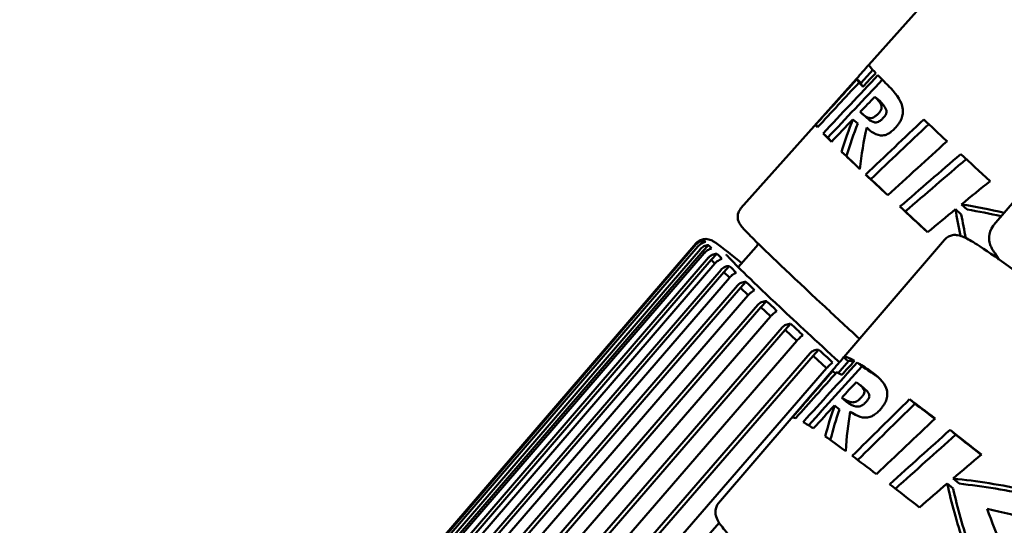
# Model space of a CAD drawing. Header units: millimetres. Extents: x 0 to 6049, y -120 to 1682.
# Tile 9 of 256: x 630.59 to 646.47, y 390.55 to 398.71. Entities that reach past the tile are written whole.
import ezdxf

# ---------------------------------------------------------------- set-up
doc = ezdxf.new("R2010")
doc.units = ezdxf.units.MM
doc.header["$LTSCALE"] = 2
doc.layers.add('Sichtbar (ISO)', color=7, linetype='Continuous', lineweight=50)

msp = doc.modelspace()

# ---------------------------------------------------------------- linework, layer by layer
at = {"layer": 'Sichtbar (ISO)'}
for p, q in [((645.947, 399.843), (644.286, 397.979)), ((644.347, 397.897), (644.159, 397.686)), ((644.084, 397.753), (642.221, 395.663)), ((644.086, 397.753), (644.16, 397.687)), ((644.088, 397.74), (644.162, 397.674)), ((644.126, 397.692), (644.194, 397.631)), ((644.383, 397.464), (644.46, 397.395)), ((644.029, 397.098), (644.107, 397.029)), ((644.253, 397.122), (644.176, 397.191)), ((643.428, 397.01), (643.464, 396.977)), ((644.251, 396.964), (644.303, 396.918)), ((646.3, 395.394), (647.733, 397.065)), ((643.547, 396.872), (643.623, 396.805)), ((643.846, 396.577), (643.924, 396.507)), ((644.234, 396.207), (644.316, 396.134)), ((644.786, 395.69), (644.874, 395.612)), ((645.78, 395.727), (645.874, 395.643)), ((645.683, 395.648), (645.777, 395.565)), ((630.587, 382.421), (641.495, 395.097)), ((641.502, 395.082), (630.594, 382.407)), ((630.62, 382.373), (641.529, 395.049)), ((641.628, 395.148), (641.576, 395.09)), ((641.696, 395.069), (641.608, 394.971)), ((642.469, 395.039), (642.179, 394.713)), ((645.505, 395.157), (643.88, 393.262)), ((641.608, 394.971), (630.639, 382.229)), ((641.567, 395.006), (630.657, 382.332)), ((630.72, 382.266), (641.63, 394.94)), ((641.701, 394.869), (630.787, 382.199)), ((641.608, 394.971), (641.634, 394.944)), ((641.831, 394.93), (641.744, 394.832)), ((646.384, 394.839), (646.317, 394.938)), ((641.744, 394.832), (630.771, 382.093)), ((630.886, 382.101), (641.8, 394.771)), ((641.744, 394.832), (641.803, 394.774)), ((642.033, 394.732), (641.946, 394.634)), ((641.946, 394.634), (630.968, 381.9)), ((641.901, 394.672), (630.983, 382.007)), ((641.946, 394.634), (642.038, 394.546)), ((631.117, 381.878), (642.035, 394.543)), ((642.167, 394.418), (631.242, 381.758)), ((642.301, 394.476), (642.214, 394.378)), ((642.214, 394.378), (631.23, 381.65)), ((631.411, 381.599), (642.335, 394.258)), ((642.214, 394.378), (642.338, 394.261)), ((642.496, 394.107), (631.565, 381.454)), ((642.632, 394.164), (642.545, 394.066)), ((642.545, 394.066), (631.553, 381.345)), ((631.766, 381.266), (642.698, 393.918)), ((642.545, 394.066), (642.701, 393.921)), ((643.024, 393.798), (642.937, 393.7)), ((642.937, 393.7), (631.937, 380.987)), ((642.888, 393.742), (631.947, 381.098)), ((642.937, 393.7), (643.124, 393.527)), ((632.181, 380.881), (643.122, 393.525)), ((643.388, 393.283), (632.378, 380.579)), ((643.338, 393.325), (632.387, 380.69)), ((643.475, 393.381), (643.388, 393.283)), ((643.388, 393.283), (643.604, 393.084)), ((643.956, 393.197), (643.792, 393.006)), ((643.879, 393.26), (643.954, 393.195)), ((644.098, 393.176), (644.175, 393.109)), ((641.283, 390.406), (643.602, 393.082)), ((643.683, 393.032), (641.862, 390.907)), ((643.703, 393.038), (643.748, 392.999)), ((644.228, 392.742), (644.149, 392.81)), ((643.733, 392.484), (643.812, 392.416)), ((643.927, 392.54), (643.849, 392.608)), ((644.944, 392.583), (645.028, 392.511)), ((645.595, 392.087), (645.686, 392.009)), ((645.549, 391.222), (645.644, 391.14)), ((645.644, 391.303), (645.74, 391.221)), ((641.873, 390.589), (641.615, 390.292))]:
    msp.add_line(p, q, dxfattribs=at)
for centre, major_axis, ratio, start_param, end_param in [((654.177, 389.162), (-9.891, 8.817), 0.012497, 0, 0.161442), ((903.082, 162.147), (-247.919, 247.246), 0.97838, 0.046934, 0.049808), ((1018.857, 42.976), (-360.464, 369.024), 0.985628, 0.039157, 0.04169), ((1015.726, 45.778), (-357.457, 365.947), 0.985628, 0.038928, 0.041469), ((653.975, 388.936), (-9.891, 8.817), 0.012497, 6.271385, 6.323635), ((654.177, 389.162), (-9.891, 8.817), 0.012497, 0.182937, 0.266338), ((896.651, 162.3), (-244.443, 243.786), 0.97838, 0.034498, 0.037413), ((653.975, 388.936), (-9.891, 8.817), 0.012497, 0.104081, 0.156847), ((901.173, 163.849), (-246.036, 245.369), 0.97838, 0.046857, 0.046887), ((653.975, 388.936), (-9.816, 8.75), 0.012497, 0, 0.040847), ((655.16, 390.266), (-10.023, 8.667), 0.68649, 0.234363, 0.292944), ((855.772, 174.475), (-216.017, 217.374), 0.98128, 6.258108, 6.262403), ((654.177, 389.162), (9.891, -8.817), 0.012497, 3.579181, 3.663267), ((653.318, 388.199), (-9.891, 8.817), 0.012497, 0.025684, 0.089243), ((655.16, 390.266), (-9.947, 8.602), 0.68649, 0.236358, 0.295424), ((655.877, 390.141), (-10.575, 8.978), 0.578537, 0.293571, 0.370254), ((853.074, 176.99), (-213.343, 214.686), 0.98128, 6.257314, 6.261653), ((653.318, 388.199), (-9.891, 8.817), 0.012497, 0.167268, 0.238503), ((653.318, 388.199), (-9.816, 8.75), 0.012497, 0.168645, 0.204979), ((827.493, 196.964), (-190.466, 191.69), 0.98128, 6.238875, 6.243754), ((653.318, 388.199), (-9.891, 8.817), 0.012497, 0.303273, 0.392974), ((653.318, 388.199), (-9.816, 8.75), 0.012497, 0.305753, 0.373701), ((631.343, 363.546), (41.578, 46.891), 0.21141, 0.992494, 1.016809), ((631.343, 363.546), (41.264, 46.537), 0.21141, 0.987573, 1.012104), ((654.177, 389.162), (9.891, -8.817), 0.012497, 3.70751, 3.792298), ((653.318, 388.199), (-9.891, 8.817), 0.012497, 0.417906, 0.501112), ((653.318, 388.199), (9.816, -8.75), 0.012497, 3.562986, 3.628683), ((748.044, 271.968), (-114.057, 113.04), 0.975763, 6.177656, 6.181445), ((653.318, 388.199), (-9.891, 8.817), 0.012497, 0.541602, 0.624925), ((651.173, 385.792), (-9.825, 8.89), 0.476668, 5.574775, 5.647856), ((653.318, 388.199), (9.816, -8.75), 0.012497, 3.6879, 3.755941), ((751.167, 268.191), (-117.539, 116.49), 0.975763, 6.182219, 6.185834), ((656.827, 392.135), (-9.986, 8.71), 0.599184, 0.629953, 0.672911), ((656.827, 392.135), (-9.911, 8.644), 0.599184, 0.635726, 0.674179), ((651.173, 385.792), (-9.751, 8.823), 0.476668, 5.583467, 5.642054), ((641.575, 395.111), (-0.0524, -0.0561), 0.14356, 3.310391, 3.566956), ((641.59, 395.079), (0.0239, 0.0753), 0.813344, 5.511909, 6.046908), ((641.673, 394.987), (-0.097, 0.108), 0.519718, 4.502444, 5.037443), ((641.824, 394.834), (-0.157, 0.157), 0.341647, 4.464939, 4.999938), ((642.041, 394.623), (-0.213, 0.206), 0.255502, 4.455296, 4.990121), ((642.323, 394.354), (-0.268, 0.254), 0.205001, 4.451168, 4.986167), ((642.668, 394.03), (-0.322, 0.301), 0.172172, 4.44909, 4.984089), ((643.074, 393.652), (-0.372, 0.346), 0.149279, 4.447874, 4.982873), ((643.538, 393.224), (-0.421, 0.388), 0.132555, 4.447099, 4.982098), ((653.941, 384.639), (-10.06, 8.623), 0.031426, 6.121626, 6.29034), ((1025.444, 45.798), (-359.147, 370.305), 0.992079, 0.062368, 0.064901), ((653.941, 384.639), (-9.984, 8.558), 0.031426, 6.178653, 6.283185), ((653.941, 384.639), (-10.06, 8.623), 0.031426, 6.01673, 6.100131), ((907.318, 162.629), (-249.237, 245.917), 0.986505, 0.061235, 0.064109), ((900.885, 162.656), (-245.742, 242.477), 0.986505, 0.048802, 0.051717), ((1022.258, 48.537), (-356.152, 367.218), 0.992079, 0.062126, 0.064647), ((653.743, 384.409), (-10.06, 8.623), 0.031426, 6.242619, 6.283185), ((653.743, 384.409), (-10.06, 8.623), 0.031426, 6.126221, 6.178987), ((653.941, 384.639), (-9.984, 8.558), 0.031426, 6.014558, 6.098631), ((654.902, 385.761), (-10.175, 8.488), 0.642302, 0.236201, 0.294782), ((859.797, 174.059), (-216.594, 216.799), 0.988777, 6.275098, 6.279393), ((857.051, 176.521), (-213.913, 214.118), 0.988777, 6.274296, 6.278619), ((653.941, 384.639), (10.06, -8.623), 0.031426, 2.619801, 2.703887), ((653.941, 384.639), (-9.984, 8.558), 0.031426, 5.774882, 5.841809), ((654.902, 385.761), (-10.099, 8.424), 0.642302, 0.238196, 0.296062), ((655.615, 385.642), (-10.723, 8.8), 0.535239, 0.296168, 0.372851), ((653.101, 383.66), (-10.06, 8.623), 0.031426, 6.193825, 6.257384), ((653.101, 383.66), (-10.06, 8.623), 0.031426, 6.044565, 6.1158), ((831.094, 196.003), (-190.971, 191.187), 0.988777, 6.255887, 6.260766), ((631.618, 358.596), (41.025, 48.109), 0.209552, 0.992623, 1.016938), ((631.618, 358.596), (40.715, 47.746), 0.209552, 0.987657, 1.01212), ((653.941, 384.639), (10.06, -8.623), 0.031426, 2.49077, 2.575559), ((653.941, 384.639), (-9.984, 8.558), 0.031426, 5.642524, 5.712186), ((653.101, 383.66), (-10.06, 8.623), 0.031426, 5.890094, 5.979795), ((750.203, 269.45), (-114.857, 112.227), 0.984419, 6.190195, 6.193984), ((653.101, 383.66), (-10.06, 8.623), 0.031426, 5.781956, 5.865162), ((653.101, 383.66), (-10.06, 8.623), 0.031426, 5.658143, 5.741466), ((753.396, 265.731), (-118.365, 115.652), 0.984419, 6.194755, 6.198371), ((656.531, 387.662), (-10.145, 8.523), 0.555025, 0.631046, 0.728115), ((651.004, 381.213), (-9.992, 8.702), 0.520386, 5.528503, 5.648256), ((651.004, 381.213), (-9.917, 8.636), 0.520386, 5.521096, 5.642453), ((656.531, 387.662), (-10.069, 8.459), 0.555025, 0.636819, 0.734332), ((650.89, 381.08), (-10, 8.693), 0.486354, 5.407559, 5.559921), ((656.664, 387.816), (-10.133, 8.537), 0.508341, 0.722327, 0.855474)]:
    msp.add_ellipse(centre, major_axis=major_axis, ratio=ratio, start_param=start_param, end_param=end_param, dxfattribs=at)
for points in [[(644.285, 397.978), (644.219, 397.903), (644.152, 397.828), (644.086, 397.753)], [(644.188, 397.625), (644.258, 397.698), (644.327, 397.771), (644.397, 397.844)], [(644.146, 397.219), (644.225, 397.301), (644.304, 397.382), (644.383, 397.464)], [(643.681, 396.737), (643.797, 396.857), (643.913, 396.978), (644.029, 397.098)], [(643.879, 393.26), (643.815, 393.185), (643.751, 393.11), (643.687, 393.035)], [(643.849, 392.976), (643.918, 393.051), (643.986, 393.126), (644.055, 393.201)], [(644.386, 392.973), (644.404, 392.961), (644.423, 392.948), (644.44, 392.934)], [(643.849, 392.608), (643.926, 392.692), (644.004, 392.775), (644.082, 392.859)], [(643.39, 392.114), (643.505, 392.237), (643.619, 392.36), (643.733, 392.484)]]:
    msp.add_open_spline(points, degree=3, dxfattribs=at)
for points, knots in [([(644.605, 397.635), (644.709, 397.534), (644.795, 397.419), (644.835, 397.272), (644.836, 397.236), (644.833, 397.183), (644.828, 397.156), (644.808, 397.097), (644.796, 397.074), (644.778, 397.044), (644.769, 397.03), (644.747, 397), (644.734, 396.984), (644.72, 396.969)], [-0.05363854, -0.05363854, -0.05363854, -0.05363854, -0.03286773, -0.03286773, -0.0246851, -0.0246851, -0.01783024, -0.01783024, -0.01136734, -0.01136734, -0.00622476, -0.00622476, -0.000001, -0.000001, -0.000001, -0.000001]), ([(644.383, 397.464), (644.426, 397.422), (644.467, 397.377), (644.489, 397.317), (644.491, 397.303), (644.491, 397.286), (644.491, 397.277), (644.486, 397.261), (644.483, 397.253), (644.475, 397.238), (644.47, 397.23), (644.46, 397.216), (644.455, 397.21), (644.443, 397.196), (644.436, 397.189), (644.429, 397.182)], [-0.03761334, -0.03761334, -0.03761334, -0.03761334, -0.02304569, -0.02304569, -0.01725743, -0.01725743, -0.01192571, -0.01192571, -0.00855255, -0.00855255, -0.00546278, -0.00546278, -0.00298781, -0.00298781, -0.000001, -0.000001, -0.000001, -0.000001]), ([(644.508, 397.112), (644.515, 397.118), (644.521, 397.126), (644.533, 397.139), (644.539, 397.146), (644.549, 397.16), (644.554, 397.168), (644.562, 397.183), (644.565, 397.19), (644.569, 397.207), (644.57, 397.216), (644.569, 397.233), (644.568, 397.247), (644.545, 397.307), (644.503, 397.353), (644.46, 397.395)], [0.000001, 0.000001, 0.000001, 0.000001, 0.00298797, 0.00298797, 0.00546253, 0.00546253, 0.00855124, 0.00855124, 0.01192176, 0.01192176, 0.01725506, 0.01725506, 0.02301993, 0.02301993, 0.03749705, 0.03749705, 0.03749705, 0.03749705]), ([(644.429, 397.182), (644.416, 397.169), (644.403, 397.157), (644.379, 397.139), (644.37, 397.133), (644.348, 397.123), (644.336, 397.12), (644.313, 397.117), (644.296, 397.118), (644.233, 397.14), (644.188, 397.178), (644.146, 397.219)], [-0.1721637, -0.1721637, -0.1721637, -0.1721637, -0.1505464, -0.1505464, -0.1327991, -0.1327991, -0.106488, -0.106488, -0.0720865, -0.0720865, -0.000001, -0.000001, -0.000001, -0.000001]), ([(644.253, 397.122), (644.287, 397.092), (644.321, 397.067), (644.376, 397.048), (644.394, 397.048), (644.415, 397.05), (644.426, 397.052), (644.448, 397.063), (644.458, 397.069), (644.481, 397.087), (644.494, 397.098), (644.508, 397.112)], [0.0168917, 0.0168917, 0.0168917, 0.0168917, 0.0722214, 0.0722214, 0.1103366, 0.1103366, 0.1471154, 0.1471154, 0.1719167, 0.1719167, 0.2021572, 0.2021572, 0.2021572, 0.2021572]), ([(644.72, 396.969), (644.701, 396.948), (644.682, 396.929), (644.643, 396.895), (644.624, 396.881), (644.589, 396.861), (644.57, 396.852), (644.519, 396.838), (644.495, 396.837), (644.363, 396.85), (644.272, 396.945), (644.251, 396.964)], [-0.04688227, -0.04688227, -0.04688227, -0.04688227, -0.04179937, -0.04179937, -0.03678953, -0.03678953, -0.03242911, -0.03242911, -0.02732589, -0.02732589, -0.000001, -0.000001, -0.000001, -0.000001]), ([(644.134, 393.558), (643.919, 393.756), (643.72, 393.94), (643.017, 394.594), (642.642, 394.95), (642.357, 395.236), (642.303, 395.291), (642.246, 395.355), (642.231, 395.373), (642.207, 395.407), (642.199, 395.418), (642.182, 395.457), (642.174, 395.474), (642.169, 395.527), (642.168, 395.557), (642.189, 395.617), (642.203, 395.642), (642.221, 395.663)], [5.6251335, 5.6251335, 5.6251335, 5.6251335, 5.7365689, 5.7365689, 6.0573748, 6.0573748, 6.1643798, 6.1643798, 6.2178823, 6.2178823, 6.2446336, 6.2446336, 6.2576024, 6.2576024, 6.2661951, 6.2661951, 6.2713848, 6.2713848, 6.2713848, 6.2713848]), ([(646.317, 394.938), (646.307, 394.952), (646.298, 394.966), (646.28, 394.995), (646.271, 395.011), (646.254, 395.047), (646.246, 395.067), (646.23, 395.122), (646.222, 395.158), (646.229, 395.257), (646.246, 395.323), (646.293, 395.385), (646.297, 395.39), (646.3, 395.394)], [6.1772565, 6.1772565, 6.1772565, 6.1772565, 6.200779, 6.200779, 6.2243014, 6.2243014, 6.2478238, 6.2478238, 6.2713463, 6.2713463, 6.2930934, 6.2930934, 6.2948687, 6.2948687, 6.2948687, 6.2948687]), ([(665.625, 377.911), (665.657, 377.949), (665.672, 377.995), (665.68, 378.076), (665.672, 378.106), (665.639, 378.207), (665.608, 378.243), (665.466, 378.428), (665.302, 378.605), (664.706, 379.208), (664.182, 379.709), (662.864, 380.929), (662.076, 381.643), (660.311, 383.217), (659.335, 384.077), (657.293, 385.855), (656.227, 386.773), (654.114, 388.575), (653.066, 389.459), (651.094, 391.104), (650.171, 391.865), (648.541, 393.186), (647.835, 393.746), (646.708, 394.611), (646.292, 394.914), (645.947, 395.131), (645.88, 395.169), (645.788, 395.21), (645.759, 395.222), (645.695, 395.233), (645.67, 395.236), (645.596, 395.223), (645.543, 395.202), (645.505, 395.157)], [3.129909, 3.129909, 3.129909, 3.129909, 3.151728, 3.151728, 3.180805, 3.180805, 3.277072, 3.277072, 3.492658, 3.492658, 3.819093, 3.819093, 4.140046, 4.140046, 4.460371, 4.460371, 4.780548, 4.780548, 5.100705, 5.100705, 5.420931, 5.420931, 5.741451, 5.741451, 6.06352, 6.06352, 6.167511, 6.167511, 6.219506, 6.219506, 6.245504, 6.245504, 6.271502, 6.271502, 6.271502, 6.271502]), ([(641.619, 395.166), (641.598, 395.162), (641.572, 395.154), (641.533, 395.133), (641.512, 395.116), (641.497, 395.1), (641.497, 395.099), (641.496, 395.098), (641.495, 395.097)], [-0.0141713, -0.0141713, -0.0141713, -0.0141713, -0.0066416, -0.0066416, 0, 0, 0, 0.00033524, 0.00033524, 0.00033524, 0.00033524]), ([(641.502, 395.082), (641.503, 395.083), (641.504, 395.084), (641.505, 395.085), (641.519, 395.101), (641.54, 395.117), (641.58, 395.138), (641.606, 395.145), (641.628, 395.148)], [-0.00033523, -0.00033523, -0.00033523, -0.00033523, 0, 0, 0, 0.0066416, 0.0066416, 0.0141713, 0.0141713, 0.0141713, 0.0141713]), ([(641.65, 395.12), (641.629, 395.116), (641.605, 395.107), (641.566, 395.084), (641.546, 395.068), (641.531, 395.051), (641.53, 395.051), (641.529, 395.05), (641.529, 395.049)], [-0.0141713, -0.0141713, -0.0141713, -0.0141713, -0.0066416, -0.0066416, 0, 0, 0, 0.00033524, 0.00033524, 0.00033524, 0.00033524]), ([(641.568, 395.006), (641.568, 395.006), (641.569, 395.007), (641.57, 395.008), (641.585, 395.025), (641.606, 395.04), (641.646, 395.061), (641.673, 395.067), (641.696, 395.069)], [-0.00033523, -0.00033523, -0.00033523, -0.00033523, 0, 0, 0, 0.0066416, 0.0066416, 0.0141713, 0.0141713, 0.0141713, 0.0141713]), ([(641.625, 395.168), (641.647, 395.171), (641.664, 395.169), (641.699, 395.165), (641.712, 395.16), (641.754, 395.145), (641.766, 395.137), (641.875, 395.071), (642.006, 394.964), (642.235, 394.777)], [6.2824116, 6.2824116, 6.2824116, 6.2824116, 6.2896536, 6.2896536, 6.3020406, 6.3020406, 6.3388985, 6.3388985, 6.5673578, 6.5673578, 6.5673578, 6.5673578]), ([(642.494, 395.099), (642.494, 395.094), (642.493, 395.089), (642.489, 395.07), (642.482, 395.053), (642.469, 395.039)], [6.261432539, 6.261432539, 6.261432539, 6.261432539, 6.264415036, 6.264415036, 6.271384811, 6.271384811, 6.271384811, 6.271384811]), ([(641.749, 395.014), (641.729, 395.009), (641.705, 394.999), (641.667, 394.976), (641.647, 394.959), (641.633, 394.942), (641.632, 394.941), (641.631, 394.941), (641.63, 394.94)], [-0.0141713, -0.0141713, -0.0141713, -0.0141713, -0.0066416, -0.0066416, 0, 0, 0, 0.00033524, 0.00033524, 0.00033524, 0.00033524]), ([(641.701, 394.869), (641.702, 394.869), (641.702, 394.87), (641.703, 394.871), (641.718, 394.888), (641.739, 394.903), (641.78, 394.923), (641.808, 394.929), (641.831, 394.93)], [-0.00033523, -0.00033523, -0.00033523, -0.00033523, 0, 0, 0, 0.0066416, 0.0066416, 0.0141713, 0.0141713, 0.0141713, 0.0141713]), ([(643.81, 393.179), (643.441, 393.519), (643.122, 393.815), (642.422, 394.472), (642.135, 394.752), (642.002, 394.896), (641.986, 394.914), (641.982, 394.919), (641.982, 394.92), (641.982, 394.92)], [5.6299751, 5.6299751, 5.6299751, 5.6299751, 5.8234926, 5.8234926, 6.1421277, 6.1421277, 6.2067017, 6.2067017, 6.2150011, 6.2150011, 6.2150011, 6.2150011]), ([(641.914, 394.848), (641.896, 394.842), (641.873, 394.831), (641.836, 394.807), (641.817, 394.79), (641.802, 394.773), (641.801, 394.772), (641.8, 394.772), (641.8, 394.771)], [-0.0141713, -0.0141713, -0.0141713, -0.0141713, -0.0066416, -0.0066416, 0, 0, 0, 0.00033524, 0.00033524, 0.00033524, 0.00033524]), ([(641.901, 394.672), (641.902, 394.673), (641.902, 394.674), (641.903, 394.675), (641.918, 394.691), (641.939, 394.707), (641.981, 394.726), (642.009, 394.731), (642.033, 394.732)], [-0.00033523, -0.00033523, -0.00033523, -0.00033523, 0, 0, 0, 0.0066416, 0.0066416, 0.0141713, 0.0141713, 0.0141713, 0.0141713]), ([(642.146, 394.623), (642.129, 394.616), (642.107, 394.605), (642.072, 394.58), (642.052, 394.562), (642.037, 394.546), (642.037, 394.545), (642.036, 394.544), (642.035, 394.543)], [-0.0141713, -0.0141713, -0.0141713, -0.0141713, -0.0066416, -0.0066416, 0, 0, 0, 0.00033524, 0.00033524, 0.00033524, 0.00033524]), ([(642.167, 394.418), (642.168, 394.419), (642.168, 394.419), (642.169, 394.42), (642.184, 394.437), (642.205, 394.452), (642.248, 394.47), (642.277, 394.476), (642.301, 394.476)], [-0.00033523, -0.00033523, -0.00033523, -0.00033523, 0, 0, 0, 0.0066416, 0.0066416, 0.0141713, 0.0141713, 0.0141713, 0.0141713]), ([(642.443, 394.342), (642.426, 394.334), (642.406, 394.321), (642.371, 394.295), (642.352, 394.277), (642.338, 394.261), (642.337, 394.26), (642.336, 394.259), (642.335, 394.258)], [-0.0141713, -0.0141713, -0.0141713, -0.0141713, -0.0066416, -0.0066416, 0, 0, 0, 0.00033524, 0.00033524, 0.00033524, 0.00033524]), ([(642.497, 394.107), (642.497, 394.108), (642.498, 394.109), (642.499, 394.109), (642.514, 394.126), (642.535, 394.141), (642.578, 394.159), (642.607, 394.164), (642.632, 394.164)], [-0.00033523, -0.00033523, -0.00033523, -0.00033523, 0, 0, 0, 0.0066416, 0.0066416, 0.0141713, 0.0141713, 0.0141713, 0.0141713]), ([(642.802, 394.005), (642.787, 393.996), (642.767, 393.983), (642.734, 393.955), (642.715, 393.937), (642.701, 393.921), (642.7, 393.92), (642.699, 393.919), (642.698, 393.918)], [-0.0141713, -0.0141713, -0.0141713, -0.0141713, -0.0066416, -0.0066416, 0, 0, 0, 0.00033524, 0.00033524, 0.00033524, 0.00033524]), ([(642.888, 393.742), (642.889, 393.743), (642.889, 393.743), (642.89, 393.744), (642.905, 393.761), (642.927, 393.776), (642.97, 393.794), (642.999, 393.798), (643.024, 393.798)], [-0.00033523, -0.00033523, -0.00033523, -0.00033523, 0, 0, 0, 0.0066416, 0.0066416, 0.0141713, 0.0141713, 0.0141713, 0.0141713]), ([(643.221, 393.615), (643.207, 393.606), (643.189, 393.591), (643.157, 393.562), (643.139, 393.544), (643.124, 393.528), (643.123, 393.527), (643.122, 393.526), (643.122, 393.525)], [-0.0141713, -0.0141713, -0.0141713, -0.0141713, -0.0066416, -0.0066416, 0, 0, 0, 0.00033524, 0.00033524, 0.00033524, 0.00033524]), ([(643.338, 393.325), (643.339, 393.326), (643.34, 393.327), (643.34, 393.328), (643.355, 393.344), (643.377, 393.359), (643.421, 393.377), (643.45, 393.381), (643.475, 393.381)], [-0.00033523, -0.00033523, -0.00033523, -0.00033523, 0, 0, 0, 0.0066416, 0.0066416, 0.0141713, 0.0141713, 0.0141713, 0.0141713]), ([(643.698, 393.176), (643.685, 393.165), (643.667, 393.149), (643.637, 393.12), (643.619, 393.101), (643.604, 393.084), (643.604, 393.083), (643.603, 393.083), (643.602, 393.082)], [-0.0141713, -0.0141713, -0.0141713, -0.0141713, -0.0066416, -0.0066416, 0, 0, 0, 0.00033524, 0.00033524, 0.00033524, 0.00033524]), ([(644.307, 393.041), (644.427, 392.96), (644.527, 392.859), (644.579, 392.724), (644.583, 392.69), (644.583, 392.64), (644.58, 392.615), (644.563, 392.557), (644.552, 392.534), (644.535, 392.504), (644.526, 392.491), (644.505, 392.461), (644.492, 392.445), (644.479, 392.429)], [-0.05363854, -0.05363854, -0.05363854, -0.05363854, -0.03286773, -0.03286773, -0.0246851, -0.0246851, -0.01783024, -0.01783024, -0.01136734, -0.01136734, -0.00622476, -0.00622476, -0.000001, -0.000001, -0.000001, -0.000001]), ([(644.082, 392.859), (644.132, 392.826), (644.18, 392.788), (644.209, 392.735), (644.212, 392.722), (644.214, 392.706), (644.214, 392.698), (644.21, 392.682), (644.208, 392.675), (644.201, 392.66), (644.196, 392.653), (644.186, 392.638), (644.181, 392.632), (644.169, 392.618), (644.162, 392.611), (644.156, 392.603)], [-0.03761334, -0.03761334, -0.03761334, -0.03761334, -0.02304569, -0.02304569, -0.01725743, -0.01725743, -0.01192571, -0.01192571, -0.00855255, -0.00855255, -0.00546278, -0.00546278, -0.00298781, -0.00298781, -0.000001, -0.000001, -0.000001, -0.000001]), ([(644.236, 392.535), (644.243, 392.542), (644.249, 392.549), (644.261, 392.563), (644.266, 392.57), (644.276, 392.584), (644.281, 392.592), (644.288, 392.607), (644.29, 392.614), (644.294, 392.629), (644.294, 392.638), (644.292, 392.654), (644.289, 392.666), (644.269, 392.702), (644.251, 392.722), (644.228, 392.742)], [0.000001, 0.000001, 0.000001, 0.000001, 0.00298797, 0.00298797, 0.00546253, 0.00546253, 0.00855124, 0.00855124, 0.01192176, 0.01192176, 0.01725506, 0.01725506, 0.02301993, 0.02301993, 0.03070651, 0.03070651, 0.03070651, 0.03070651]), ([(644.156, 392.603), (644.143, 392.59), (644.13, 392.578), (644.106, 392.559), (644.096, 392.553), (644.074, 392.54), (644.062, 392.537), (644.037, 392.532), (644.018, 392.531), (643.949, 392.545), (643.898, 392.575), (643.849, 392.608)], [-0.1721637, -0.1721637, -0.1721637, -0.1721637, -0.1505464, -0.1505464, -0.1327991, -0.1327991, -0.106488, -0.106488, -0.0720865, -0.0720865, -0.000001, -0.000001, -0.000001, -0.000001]), ([(643.927, 392.54), (643.977, 392.507), (644.029, 392.477), (644.1, 392.463), (644.12, 392.464), (644.142, 392.468), (644.154, 392.472), (644.176, 392.484), (644.186, 392.491), (644.21, 392.509), (644.223, 392.521), (644.236, 392.535)], [0.000001, 0.000001, 0.000001, 0.000001, 0.0722214, 0.0722214, 0.1103366, 0.1103366, 0.1471154, 0.1471154, 0.1719167, 0.1719167, 0.2021572, 0.2021572, 0.2021572, 0.2021572]), ([(644.479, 392.429), (644.461, 392.408), (644.442, 392.388), (644.403, 392.352), (644.384, 392.338), (644.348, 392.316), (644.328, 392.306), (644.276, 392.289), (644.251, 392.286), (644.111, 392.287), (644.007, 392.368), (643.984, 392.384)], [-0.04688227, -0.04688227, -0.04688227, -0.04688227, -0.04179937, -0.04179937, -0.03678953, -0.03678953, -0.03242911, -0.03242911, -0.02732589, -0.02732589, -0.000001, -0.000001, -0.000001, -0.000001]), ([(641.862, 390.907), (641.83, 390.87), (641.815, 390.823), (641.807, 390.743), (641.815, 390.713), (641.847, 390.612), (641.879, 390.575), (641.972, 390.454), (642.037, 390.379), (642.121, 390.287)], [6.2715019, 6.2715019, 6.2715019, 6.2715019, 6.2933205, 6.2933205, 6.3223976, 6.3223976, 6.4186649, 6.4186649, 6.527075, 6.527075, 6.527075, 6.527075])]:
    msp.add_open_spline(points, degree=3, knots=knots, dxfattribs=at)

doc.saveas('drawing.dxf')
